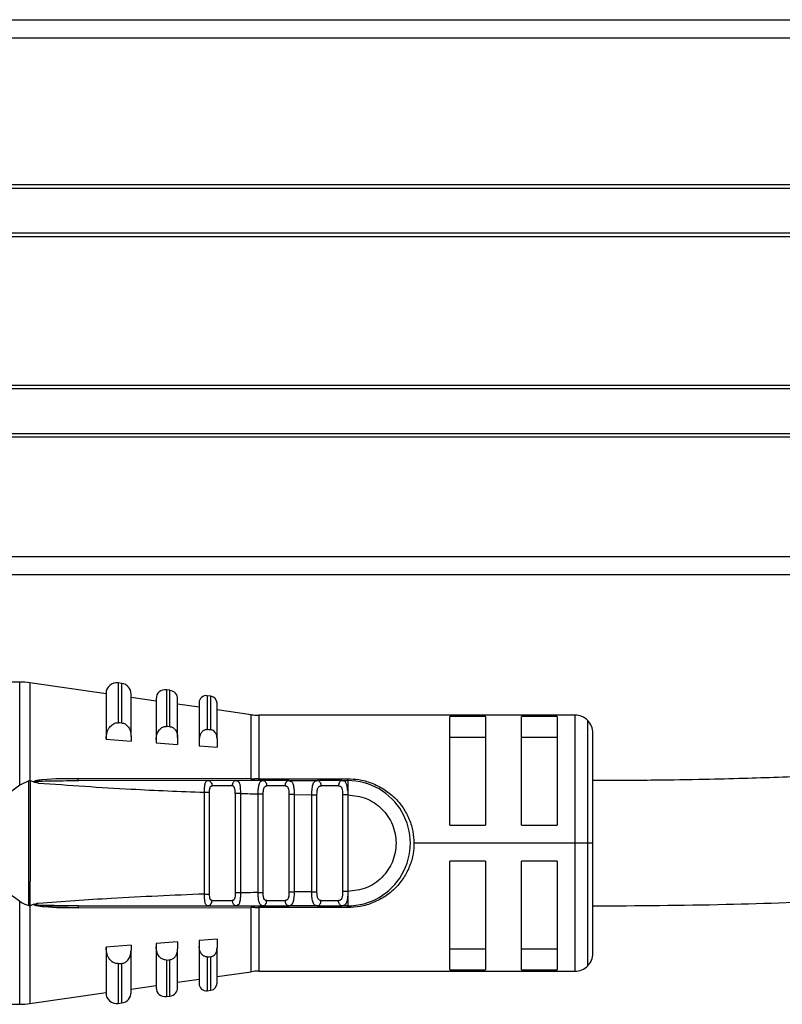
# Model space of a CAD drawing. Header units: millimetres. Extents: x -531 to 2050, y 404 to 998.
# Tile 8 of 23: x 4 to 47, y 686 to 741. Entities that reach past the tile are written whole.
import ezdxf

# ---------------------------------------------------------------- set-up
doc = ezdxf.new("R2010")
doc.units = ezdxf.units.MM

# ---------------------------------------------------------------- blocks, each defined once
blk = doc.blocks.new('Drawing View2')
at = {"color": 7, "linetype": 'Continuous', "lineweight": 25}
for p, q in [((-378.55, 67.01), (116.45, 67.01)), ((-376.05, 67), (113.95, 67)), ((-376.05, 66), (113.95, 66)), ((-376.05, 57.8), (113.95, 57.8)), ((-376.05, 57.6), (113.95, 57.6)), ((-376.05, 55.1), (113.95, 55.1)), ((-376.05, 54.9), (113.95, 54.9)), ((-376.05, 46.6), (113.95, 46.6)), ((-376.05, 46.4), (113.95, 46.4)), ((-376.05, 43.9), (113.95, 43.9)), ((-376.05, 43.7), (113.95, 43.7)), ((118.55, 37), (-380.65, 37)), ((118.55, 36), (-380.65, 36)), ((-330.802, 30.005), (-340.778, 30.005)), ((-330.802, 24.241), (-330.802, 30.005)), ((-325.978, 29.352), (-330.232, 29.964)), ((-330.232, 29.964), (-330.232, 24.496)), ((-325.093, 29.932), (-325.293, 29.96)), ((-325.293, 29.96), (-325.293, 27.734)), ((-325.093, 27.719), (-325.093, 29.932)), ((-325.978, 29.366), (-325.978, 26.829)), ((-324.578, 26.973), (-324.578, 29.338)), ((-322.407, 29.545), (-322.607, 29.574)), ((-322.607, 29.574), (-322.607, 27.53)), ((-322.407, 27.514), (-322.407, 29.545)), ((-320.122, 29.216), (-320.322, 29.245)), ((-320.322, 29.245), (-320.322, 27.354)), ((-320.122, 27.338), (-320.122, 29.216)), ((-323.178, 28.949), (-324.578, 29.15)), ((-323.178, 29.079), (-323.178, 26.792)), ((-321.978, 26.903), (-321.978, 29.05)), ((-320.778, 28.603), (-321.978, 28.776)), ((-320.778, 28.849), (-320.778, 26.776)), ((-319.778, 26.856), (-319.778, 28.82)), ((-317.874, 28.185), (-319.778, 28.459)), ((-317.874, 24.605), (-317.874, 28.185)), ((-299.778, 28.155), (-317.447, 28.155)), ((-317.447, 28.155), (-317.447, 24.604)), ((-304.778, 28.084), (-306.778, 28.084)), ((-306.778, 22.005), (-306.778, 28.084)), ((-304.778, 28.084), (-304.778, 22.005)), ((-300.778, 28.084), (-302.778, 28.084)), ((-302.778, 22.005), (-302.778, 28.084)), ((-300.778, 28.084), (-300.778, 22.005)), ((-299.778, 21.005), (-299.778, 28.155)), ((-325.379, 27.732), (-325.293, 27.734)), ((-322.679, 27.528), (-322.607, 27.53)), ((-299.071, 21.005), (-299.071, 27.862)), ((-324.578, 26.973), (-324.578, 26.709)), ((-298.778, 21.005), (-298.778, 27.155)), ((-325.978, 26.829), (-325.978, 26.808)), ((-325.978, 26.808), (-324.578, 26.709)), ((-323.178, 26.792), (-323.178, 26.609)), ((-323.178, 26.609), (-321.978, 26.523)), ((-321.978, 26.903), (-321.978, 26.523)), ((-320.778, 26.776), (-320.778, 26.437)), ((-320.778, 26.437), (-319.778, 26.365)), ((-319.778, 26.856), (-319.778, 26.365)), ((-306.778, 26.921), (-304.778, 26.921)), ((-302.778, 26.921), (-300.778, 26.921)), ((-330.282, 24.495), (-330.802, 24.241)), ((-330.288, 17.516), (-330.282, 24.495)), ((-330.232, 24.496), (-330.212, 24.491)), ((-329.998, 24.411), (-330.212, 24.491)), ((-328.193, 24.499), (-327.509, 24.505)), ((-317.874, 24.605), (-327.538, 24.621)), ((-327.509, 24.505), (-327.518, 24.512)), ((-320.291, 24.505), (-320.206, 24.483)), ((-318.709, 24.505), (-320.291, 24.505)), ((-318.929, 24.205), (-320.059, 24.205)), ((-318.709, 24.505), (-318.789, 24.483)), ((-318.709, 24.505), (-318.637, 24.474)), ((-317.447, 24.604), (-312.479, 24.604)), ((-317.447, 24.505), (-317.447, 24.604)), ((-317.141, 24.484), (-317.251, 24.49)), ((-317.213, 24.505), (-317.132, 24.482)), ((-315.771, 24.505), (-317.213, 24.505)), ((-315.973, 24.205), (-317.003, 24.205)), ((-315.771, 24.505), (-315.688, 24.474)), ((-315.771, 24.505), (-314.166, 24.505)), ((-315.725, 24.49), (-315.752, 24.488)), ((-314.166, 24.505), (-314.091, 24.482)), ((-312.798, 24.505), (-314.166, 24.505)), ((-312.992, 24.205), (-313.97, 24.205)), ((-312.701, 24.479), (-312.798, 24.505)), ((-312.798, 24.505), (-312.479, 24.505)), ((-320.485, 18.163), (-320.485, 23.847)), ((-320.197, 18.163), (-320.197, 23.847)), ((-318.76, 23.784), (-318.76, 18.225)), ((-318.472, 23.784), (-318.472, 18.225)), ((-317.485, 18.25), (-317.485, 23.76)), ((-317.197, 18.25), (-317.197, 23.76)), ((-315.472, 23.725), (-315.76, 23.725)), ((-315.76, 23.725), (-315.76, 18.285)), ((-315.472, 23.724), (-314.485, 23.714)), ((-315.472, 23.724), (-315.472, 18.285)), ((-314.485, 18.295), (-314.485, 23.714)), ((-314.197, 18.295), (-314.197, 23.714)), ((-312.76, 23.705), (-312.76, 18.305)), ((-312.478, 23.915), (-312.477, 23.87)), ((-312.477, 23.87), (-312.472, 23.705)), ((-312.472, 23.705), (-312.472, 18.305)), ((-306.778, 22.005), (-304.778, 22.005)), ((-302.778, 22.005), (-300.778, 22.005)), ((-299.778, 21.005), (-308.778, 21.005)), ((-299.071, 21.005), (-299.778, 21.005)), ((-299.778, 13.855), (-299.778, 21.005)), ((-298.778, 21.005), (-299.071, 21.005)), ((-299.071, 14.148), (-299.071, 21.005)), ((-298.778, 14.855), (-298.778, 21.005)), ((-304.778, 20.005), (-306.778, 20.005)), ((-306.778, 13.925), (-306.778, 20.005)), ((-304.778, 20.005), (-304.778, 13.925)), ((-300.778, 20.005), (-302.778, 20.005)), ((-302.778, 13.925), (-302.778, 20.005)), ((-300.778, 20.005), (-300.778, 13.925)), ((-318.472, 18.225), (-318.76, 18.225)), ((-315.76, 18.285), (-315.472, 18.285)), ((-314.485, 18.295), (-315.472, 18.285)), ((-312.472, 18.305), (-312.478, 18.096)), ((-330.802, 12.005), (-330.802, 17.768)), ((-320.059, 17.805), (-318.929, 17.805)), ((-317.003, 17.805), (-315.973, 17.805)), ((-313.97, 17.805), (-312.992, 17.805)), ((-329.997, 17.599), (-330.232, 17.512)), ((-330.232, 17.512), (-330.232, 12.046)), ((-329.995, 17.552), (-329.767, 17.559)), ((-329.365, 17.505), (-328.092, 17.505)), ((-327.538, 17.388), (-317.874, 17.404)), ((-320.291, 17.505), (-320.347, 17.534)), ((-320.291, 17.505), (-320.206, 17.526)), ((-320.291, 17.505), (-318.709, 17.505)), ((-318.67, 17.505), (-317.845, 17.505)), ((-317.874, 13.824), (-317.874, 17.404)), ((-312.479, 17.405), (-317.447, 17.405)), ((-317.447, 17.405), (-317.447, 13.855)), ((-317.252, 17.519), (-317.131, 17.526)), ((-317.213, 17.505), (-317.135, 17.527)), ((-317.213, 17.505), (-315.771, 17.505)), ((-314.166, 17.505), (-315.771, 17.505)), ((-314.213, 17.52), (-314.086, 17.528)), ((-314.166, 17.505), (-314.091, 17.528)), ((-314.166, 17.505), (-312.798, 17.505)), ((-312.479, 17.505), (-312.798, 17.505)), ((-321.978, 15.486), (-323.178, 15.4)), ((-321.978, 15.486), (-321.978, 15.106)), ((-319.778, 15.644), (-320.778, 15.572)), ((-320.778, 15.572), (-320.778, 15.234)), ((-319.778, 15.644), (-319.778, 15.153)), ((-324.578, 15.301), (-325.978, 15.202)), ((-325.978, 15.202), (-325.978, 15.181)), ((-325.978, 15.181), (-325.978, 12.643)), ((-324.578, 15.301), (-324.578, 15.036)), ((-324.578, 12.672), (-324.578, 15.036)), ((-323.178, 15.4), (-323.178, 15.217)), ((-323.178, 15.217), (-323.178, 12.931)), ((-321.978, 12.959), (-321.978, 15.106)), ((-320.778, 15.234), (-320.778, 13.161)), ((-319.778, 13.189), (-319.778, 15.153)), ((-304.778, 15.089), (-306.778, 15.089)), ((-300.778, 15.089), (-302.778, 15.089)), ((-322.607, 14.48), (-322.679, 14.481)), ((-322.607, 14.48), (-322.607, 12.436)), ((-322.407, 12.464), (-322.407, 14.495)), ((-320.322, 14.656), (-320.379, 14.657)), ((-320.322, 14.656), (-320.322, 12.765)), ((-320.122, 12.793), (-320.122, 14.671)), ((-325.293, 14.276), (-325.379, 14.277)), ((-325.293, 14.276), (-325.293, 12.049)), ((-325.093, 12.078), (-325.093, 14.291)), ((-319.778, 13.55), (-317.874, 13.824)), ((-317.447, 13.855), (-299.778, 13.855)), ((-306.778, 13.925), (-304.778, 13.925)), ((-302.778, 13.925), (-300.778, 13.925)), ((-321.978, 13.233), (-320.778, 13.406)), ((-330.232, 12.046), (-325.978, 12.658)), ((-324.578, 12.859), (-323.178, 13.061)), ((-320.322, 12.765), (-320.122, 12.793)), ((-322.607, 12.436), (-322.407, 12.464)), ((-340.778, 12.005), (-330.802, 12.005)), ((-325.293, 12.049), (-325.093, 12.078))]:
    blk.add_line(p, q, dxfattribs=at)
at = {"color": 7, "linetype": 'Continuous', "lineweight": 25, "flags": 128}
for points in [[(-325.093, 27.719), (-325.205, 27.727), (-325.293, 27.734)], [(-322.407, 27.514), (-322.519, 27.523), (-322.607, 27.53)], [(-320.122, 27.338), (-320.234, 27.347), (-320.322, 27.354)], [(-312.798, 24.505), (-312.836, 24.499), (-312.872, 24.482), (-312.906, 24.454), (-312.935, 24.417), (-312.96, 24.371), (-312.978, 24.32), (-312.989, 24.263), (-312.992, 24.205)], [(-312.798, 17.505), (-312.836, 17.51), (-312.872, 17.528), (-312.906, 17.555), (-312.935, 17.593), (-312.96, 17.638), (-312.978, 17.69), (-312.989, 17.746), (-312.992, 17.805)], [(-322.607, 14.48), (-322.495, 14.488), (-322.407, 14.495)], [(-320.322, 14.656), (-320.21, 14.664), (-320.122, 14.671)], [(-325.293, 14.276), (-325.181, 14.284), (-325.093, 14.291)]]:
    blk.add_lwpolyline(points, dxfattribs=at)
at = {"color": 7, "linetype": 'Continuous', "lineweight": 25}
for centre, radius, start, end in [((-330.802, 26.005), 4, 81.8101, 90), ((-325.379, 29.366), 0.6, 81.8101, 180), ((-325.178, 29.338), 0.6, 0, 81.8101), ((-322.679, 29.079), 0.5, 81.8101, 180), ((-322.478, 29.05), 0.5, 0, 81.8101), ((-320.379, 28.849), 0.4, 81.8101, 180), ((-320.178, 28.82), 0.4, 0, 81.8101), ((-317.447, 31.155), 3, 261.8101, 270), ((-299.778, 27.155), 1, 45, 90), ((-299.778, 27.155), 1, 0, 45), ((-317.613, 24.613), 0.261, 181.6208, 203.1902), ((-315.71, 24.246), 0.266, 103.2147, 188.8578), ((-312.479, 21.005), 3.5, 270, 90.0004), ((-318.662, 17.77), 0.269, 172.5997, 259.8789), ((-315.71, 17.764), 0.266, 171.1423, 256.7856), ((-317.733, 17.418), 0.142, 142.5782, 185.7895), ((-156.84, 17.423), 160.606, 179.97069, 180.00612), ((-299.778, 14.855), 1, 315, 0), ((-317.447, 10.855), 3, 90, 98.1899), ((-299.778, 14.855), 1, 270, 315), ((-325.178, 12.672), 0.6, 278.1899, 0), ((-322.679, 12.931), 0.5, 180, 278.1899), ((-322.478, 12.959), 0.5, 278.1899, 0), ((-320.379, 13.161), 0.4, 180, 278.1899), ((-320.178, 13.189), 0.4, 278.1899, 0), ((-325.379, 12.643), 0.6, 180, 278.1899), ((-330.802, 16.005), 4, 270, 278.1899)]:
    blk.add_arc(centre, radius, start, end, dxfattribs=at)
for points, knots in [([(-211.55, 29), (-212.953, 28.998), (-215.654, 28.995), (-219.533, 28.97), (-223.81, 28.922), (-228.361, 28.841), (-233.044, 28.717), (-237.153, 28.571), (-240.779, 28.411), (-243.991, 28.241), (-246.841, 28.068), (-249.62, 27.88), (-252.39, 27.672), (-255.247, 27.436), (-258.016, 27.188), (-261.156, 26.889), (-264.901, 26.505), (-269.476, 26.028), (-274.509, 25.544), (-278.765, 25.205), (-282.046, 24.991), (-284.229, 24.867), (-286.353, 24.764), (-288.391, 24.682), (-290.44, 24.615), (-292.735, 24.557), (-295.538, 24.51), (-297.622, 24.504), (-298.778, 24.5)], [0, 0, 0, 0, 0.045339, 0.087275, 0.126411, 0.18697, 0.242074, 0.292322, 0.337962, 0.379103, 0.415834, 0.448264, 0.486444, 0.521625, 0.555143, 0.587126, 0.632184, 0.681459, 0.736896, 0.795516, 0.819509, 0.843314, 0.866303, 0.888353, 0.909331, 0.932657, 0.962602, 1, 1, 1, 1]), ([(-325.978, 26.829), (-325.967, 26.957), (-325.946, 27.195), (-325.794, 27.486), (-325.624, 27.644), (-325.484, 27.713), (-325.413, 27.726), (-325.379, 27.732)], [0, 0, 0, 0, 0.3259329, 0.6034643, 0.8153209, 0.9105173, 1, 1, 1, 1]), ([(-325.093, 27.719), (-325.062, 27.714), (-324.998, 27.706), (-324.876, 27.653), (-324.732, 27.527), (-324.603, 27.285), (-324.587, 27.085), (-324.578, 26.973)], [0, 0, 0, 0, 0.095969, 0.193666, 0.400239, 0.664134, 1, 1, 1, 1]), ([(-323.178, 26.792), (-323.17, 26.891), (-323.154, 27.076), (-323.036, 27.312), (-322.896, 27.449), (-322.771, 27.511), (-322.709, 27.523), (-322.679, 27.528)], [0, 0, 0, 0, 0.305834, 0.570565, 0.801384, 0.904131, 1, 1, 1, 1]), ([(-322.407, 27.514), (-322.381, 27.511), (-322.328, 27.503), (-322.226, 27.459), (-322.106, 27.356), (-321.999, 27.157), (-321.986, 26.994), (-321.978, 26.903)], [0, 0, 0, 0, 0.097346, 0.196477, 0.405857, 0.669714, 1, 1, 1, 1]), ([(-320.379, 27.353), (-320.424, 27.341), (-320.526, 27.316), (-320.656, 27.192), (-320.757, 27.007), (-320.771, 26.856), (-320.778, 26.776)], [0, 0, 0, 0, 0.184907, 0.408721, 0.685994, 1, 1, 1, 1]), ([(-320.379, 27.353), (-320.368, 27.354), (-320.349, 27.355), (-320.33, 27.354), (-320.322, 27.354)], [0, 0, 0, 0, 0.559858, 1, 1, 1, 1]), ([(-319.778, 26.856), (-319.784, 26.927), (-319.795, 27.054), (-319.88, 27.212), (-319.976, 27.294), (-320.059, 27.33), (-320.1, 27.335), (-320.122, 27.338)], [0, 0, 0, 0, 0.323921, 0.5874, 0.80379, 0.90123, 1, 1, 1, 1]), ([(-330.802, 24.241), (-331.201, 23.957), (-331.995, 23.394), (-332.519, 22.559), (-332.778, 22.144)], [0, 0, 0, 0, 0.5035589, 1, 1, 1, 1]), ([(-330.232, 24.496), (-330.24, 24.498), (-330.257, 24.5), (-330.273, 24.497), (-330.282, 24.495)], [0, 0, 0, 0, 0.500612, 1, 1, 1, 1]), ([(-330.212, 24.491), (-330.211, 24.366), (-330.21, 23.168), (-330.217, 20.842), (-330.227, 18.641), (-330.232, 17.512)], [0, 0, 0, 0, 0.053586, 0.51491, 1, 1, 1, 1]), ([(-329.998, 24.411), (-329.999, 24.415), (-330.002, 24.423), (-330.003, 24.436), (-330, 24.447), (-329.991, 24.46), (-329.937, 24.504), (-329.769, 24.535), (-328.972, 24.637), (-328.206, 24.629), (-327.538, 24.621)], [0, 0, 0, 0, 0.005863, 0.010853, 0.015526, 0.020816, 0.030349, 0.102024, 0.217101, 1, 1, 1, 1]), ([(-329.768, 24.367), (-329.771, 24.368), (-329.813, 24.375), (-329.891, 24.384), (-329.964, 24.402), (-329.998, 24.411)], [0, 0, 0, 0, 0.03383, 0.554622, 1, 1, 1, 1]), ([(-329.768, 24.367), (-329.822, 24.378), (-329.889, 24.391), (-329.957, 24.413), (-329.972, 24.421), (-329.977, 24.425), (-329.979, 24.428), (-329.98, 24.43), (-329.979, 24.432), (-329.979, 24.433), (-329.977, 24.436), (-329.955, 24.448), (-329.585, 24.486), (-328.998, 24.493), (-328.425, 24.498), (-328.193, 24.499)], [0, 0, 0, 0, 0.081955, 0.100504, 0.104545, 0.107904, 0.109312, 0.110576, 0.111187, 0.111805, 0.113148, 0.116521, 0.148873, 0.655869, 1, 1, 1, 1]), ([(-329.768, 24.367), (-328.037, 24.244), (-324.945, 24.025), (-321.848, 23.901), (-320.485, 23.847)], [0, 0, 0, 0, 0.559905, 1, 1, 1, 1]), ([(-327.518, 24.512), (-327.518, 24.512), (-327.521, 24.515), (-327.526, 24.535), (-327.533, 24.571), (-327.536, 24.605), (-327.538, 24.621)], [0, 0, 0, 0, 0.000098, 0.337965, 0.675801, 1, 1, 1, 1]), ([(-320.291, 24.505), (-321.639, 24.505), (-324.047, 24.505), (-326.451, 24.505), (-327.509, 24.505)], [0, 0, 0, 0, 0.5600664, 1, 1, 1, 1]), ([(-320.485, 23.847), (-320.483, 23.894), (-320.481, 23.987), (-320.47, 24.153), (-320.452, 24.296), (-320.419, 24.401), (-320.376, 24.483), (-320.325, 24.496), (-320.291, 24.505)], [0, 0, 0, 0, 0.133442, 0.262516, 0.491682, 0.616787, 0.744465, 1, 1, 1, 1]), ([(-320.201, 24.483), (-320.242, 24.49), (-320.294, 24.499), (-320.339, 24.487), (-320.348, 24.485)], [0, 0, 0, 0, 0.792844, 1, 1, 1, 1]), ([(-320.206, 24.483), (-320.205, 24.483), (-320.174, 24.475), (-320.124, 24.419), (-320.069, 24.323), (-320.062, 24.244), (-320.059, 24.205)], [0, 0, 0, 0, 0.01527, 0.343514, 0.671757, 1, 1, 1, 1]), ([(-320.197, 23.847), (-320.196, 23.897), (-320.194, 23.97), (-320.182, 24.057), (-320.169, 24.108), (-320.15, 24.149), (-320.126, 24.179), (-320.096, 24.199), (-320.071, 24.203), (-320.059, 24.205)], [0, 0, 0, 0, 0.293505, 0.420714, 0.540415, 0.65535, 0.771043, 0.883597, 1, 1, 1, 1]), ([(-318.789, 24.483), (-318.79, 24.483), (-318.82, 24.475), (-318.867, 24.419), (-318.919, 24.323), (-318.926, 24.244), (-318.929, 24.205)], [0, 0, 0, 0, 0.015258, 0.343505, 0.671753, 1, 1, 1, 1]), ([(-318.76, 23.784), (-318.761, 23.843), (-318.764, 23.952), (-318.785, 24.072), (-318.815, 24.138), (-318.845, 24.174), (-318.882, 24.198), (-318.913, 24.202), (-318.929, 24.205)], [0, 0, 0, 0, 0.294352, 0.539974, 0.655031, 0.766741, 0.880127, 1, 1, 1, 1]), ([(-318.635, 24.483), (-318.645, 24.486), (-318.693, 24.499), (-318.75, 24.49), (-318.795, 24.483)], [0, 0, 0, 0, 0.199135, 1, 1, 1, 1]), ([(-317.213, 24.505), (-317.492, 24.505), (-317.991, 24.505), (-318.489, 24.505), (-318.709, 24.505)], [0, 0, 0, 0, 0.560002, 1, 1, 1, 1]), ([(-318.637, 24.474), (-318.62, 24.469), (-318.581, 24.458), (-318.544, 24.39), (-318.502, 24.277), (-318.482, 24.119), (-318.473, 23.938), (-318.472, 23.836), (-318.472, 23.784)], [0, 0, 0, 0, 0.120831, 0.271701, 0.419722, 0.688876, 0.841614, 1, 1, 1, 1]), ([(-317.874, 24.605), (-317.834, 24.605), (-317.764, 24.605), (-317.692, 24.605), (-317.661, 24.604)], [0, 0, 0, 0, 0.559652, 1, 1, 1, 1]), ([(-317.447, 24.604), (-317.487, 24.604), (-317.558, 24.604), (-317.63, 24.604), (-317.661, 24.604)], [0, 0, 0, 0, 0.5598143, 1, 1, 1, 1]), ([(-317.485, 23.76), (-317.483, 23.813), (-317.481, 23.913), (-317.471, 24.055), (-317.453, 24.182), (-317.427, 24.298), (-317.391, 24.393), (-317.33, 24.483), (-317.259, 24.496), (-317.213, 24.505)], [0, 0, 0, 0, 0.131429, 0.245057, 0.365717, 0.489637, 0.622642, 0.75269, 1, 1, 1, 1]), ([(-317.129, 24.483), (-317.177, 24.49), (-317.233, 24.499), (-317.28, 24.488), (-317.288, 24.486)], [0, 0, 0, 0, 0.849136, 1, 1, 1, 1]), ([(-317.197, 23.76), (-317.194, 23.827), (-317.19, 23.922), (-317.174, 24.034), (-317.156, 24.098), (-317.13, 24.147), (-317.096, 24.181), (-317.054, 24.201), (-317.02, 24.203), (-317.003, 24.205)], [0, 0, 0, 0, 0.31104, 0.44004, 0.555403, 0.66622, 0.778919, 0.885782, 1, 1, 1, 1]), ([(-315.973, 24.205), (-315.953, 24.203), (-315.913, 24.199), (-315.865, 24.174), (-315.828, 24.134), (-315.792, 24.059), (-315.764, 23.924), (-315.761, 23.796), (-315.76, 23.725)], [0, 0, 0, 0, 0.122412, 0.236302, 0.346812, 0.459545, 0.69705, 1, 1, 1, 1]), ([(-315.686, 24.486), (-315.693, 24.488), (-315.743, 24.5), (-315.801, 24.491), (-315.851, 24.483)], [0, 0, 0, 0, 0.144878, 1, 1, 1, 1]), ([(-315.688, 24.474), (-315.663, 24.469), (-315.612, 24.457), (-315.565, 24.383), (-315.526, 24.288), (-315.499, 24.168), (-315.482, 24.033), (-315.472, 23.884), (-315.472, 23.778), (-315.472, 23.724)], [0, 0, 0, 0, 0.138196, 0.278986, 0.426933, 0.573822, 0.710415, 0.85235, 1, 1, 1, 1]), ([(-314.485, 23.714), (-314.483, 23.777), (-314.48, 23.9), (-314.464, 24.069), (-314.439, 24.214), (-314.393, 24.362), (-314.316, 24.483), (-314.215, 24.496), (-314.166, 24.502)], [0, 0, 0, 0, 0.144532, 0.283535, 0.416002, 0.542467, 0.778825, 1, 1, 1, 1]), ([(-314.086, 24.482), (-314.137, 24.49), (-314.197, 24.499), (-314.247, 24.488), (-314.254, 24.487)], [0, 0, 0, 0, 0.864211, 1, 1, 1, 1]), ([(-314.197, 23.714), (-314.195, 23.781), (-314.191, 23.914), (-314.158, 24.055), (-314.112, 24.137), (-314.071, 24.176), (-314.023, 24.2), (-313.987, 24.203), (-313.97, 24.205)], [0, 0, 0, 0, 0.27836, 0.559216, 0.680473, 0.796904, 0.899694, 1, 1, 1, 1]), ([(-312.992, 24.205), (-312.97, 24.203), (-312.925, 24.2), (-312.872, 24.175), (-312.832, 24.132), (-312.791, 24.049), (-312.764, 23.904), (-312.761, 23.772), (-312.76, 23.705)], [0, 0, 0, 0, 0.125212, 0.241394, 0.354086, 0.469338, 0.726349, 1, 1, 1, 1]), ([(-312.7, 24.485), (-312.709, 24.488), (-312.761, 24.5), (-312.823, 24.491), (-312.875, 24.484)], [0, 0, 0, 0, 0.1718536, 1, 1, 1, 1]), ([(-312.478, 23.915), (-312.484, 24), (-312.496, 24.169), (-312.553, 24.356), (-312.615, 24.463), (-312.682, 24.475), (-312.701, 24.479)], [0, 0, 0, 0, 0.293558, 0.588688, 0.883595, 1, 1, 1, 1]), ([(-312.479, 24.505), (-312.479, 24.496), (-312.478, 24.48), (-312.478, 24.351), (-312.478, 24.161), (-312.478, 23.997), (-312.478, 23.915)], [0, 0, 0, 0, 0.25, 0.5, 0.75, 1, 1, 1, 1]), ([(-312.479, 24.604), (-312.272, 24.597), (-311.822, 24.58), (-311.136, 24.379), (-310.454, 24.048), (-309.85, 23.576), (-309.367, 22.999), (-309.026, 22.351), (-308.814, 21.678), (-308.79, 21.223), (-308.778, 21.005)], [0, 0, 0, 0, 0.105852, 0.231344, 0.368396, 0.504165, 0.637058, 0.766015, 0.888024, 1, 1, 1, 1]), ([(-318.472, 23.784), (-318.288, 23.779), (-317.959, 23.771), (-317.63, 23.763), (-317.485, 23.76)], [0, 0, 0, 0, 0.559996, 1, 1, 1, 1]), ([(-312.472, 23.705), (-312.119, 23.663), (-311.414, 23.581), (-310.517, 22.956), (-309.919, 22.065), (-309.708, 21.005), (-309.919, 19.945), (-310.517, 19.053), (-311.414, 18.429), (-312.119, 18.346), (-312.472, 18.305)], [0, 0, 0, 0, 0.125, 0.249999, 0.374999, 0.499999, 0.624999, 0.749999, 0.875, 1, 1, 1, 1]), ([(-298.778, 17.5), (-296.299, 17.517), (-291.576, 17.548), (-284.801, 17.807), (-278.6, 18.186), (-272.868, 18.663), (-267.579, 19.186), (-263.396, 19.625), (-260.296, 19.938), (-257.994, 20.159), (-255.478, 20.389), (-252.405, 20.65), (-248.848, 20.92), (-244.812, 21.185), (-240.283, 21.432), (-235.454, 21.635), (-230.313, 21.793), (-225.577, 21.894), (-220.904, 21.957), (-216.386, 21.993), (-213.21, 21.998), (-211.55, 22)], [0, 0, 0, 0, 0.0801, 0.152552, 0.21929, 0.281114, 0.338352, 0.390914, 0.418669, 0.44391, 0.471689, 0.509494, 0.558294, 0.608011, 0.666357, 0.733572, 0.790042, 0.852238, 0.897459, 0.946392, 1, 1, 1, 1]), ([(-308.778, 21.005), (-308.786, 20.807), (-308.804, 20.368), (-309.004, 19.712), (-309.328, 19.063), (-309.795, 18.492), (-310.369, 18.014), (-311.046, 17.67), (-311.754, 17.442), (-312.246, 17.417), (-312.479, 17.405)], [0, 0, 0, 0, 0.1013545, 0.2260355, 0.3518659, 0.4813587, 0.6156707, 0.7473385, 0.8805588, 1, 1, 1, 1]), ([(-332.778, 19.866), (-332.519, 19.451), (-331.995, 18.616), (-331.201, 18.052), (-330.802, 17.768)], [0, 0, 0, 0, 0.496441, 1, 1, 1, 1]), ([(-320.485, 18.163), (-322.219, 18.091), (-325.316, 17.963), (-328.408, 17.74), (-329.768, 17.642)], [0, 0, 0, 0, 0.5600932, 1, 1, 1, 1]), ([(-320.347, 17.534), (-320.36, 17.538), (-320.39, 17.548), (-320.419, 17.611), (-320.453, 17.715), (-320.47, 17.858), (-320.481, 18.023), (-320.483, 18.116), (-320.485, 18.163)], [0, 0, 0, 0, 0.123221, 0.274719, 0.422861, 0.691706, 0.843239, 1, 1, 1, 1]), ([(-320.059, 17.805), (-320.082, 17.81), (-320.116, 17.818), (-320.148, 17.856), (-320.167, 17.896), (-320.181, 17.948), (-320.194, 18.036), (-320.196, 18.111), (-320.197, 18.163)], [0, 0, 0, 0, 0.218752, 0.329388, 0.443599, 0.567307, 0.703565, 1, 1, 1, 1]), ([(-318.76, 18.225), (-318.761, 18.166), (-318.764, 18.056), (-318.785, 17.935), (-318.816, 17.868), (-318.847, 17.833), (-318.884, 17.81), (-318.914, 17.806), (-318.929, 17.805)], [0, 0, 0, 0, 0.293689, 0.545649, 0.659897, 0.775625, 0.886828, 1, 1, 1, 1]), ([(-318.472, 18.225), (-318.472, 18.174), (-318.473, 18.078), (-318.479, 17.94), (-318.492, 17.817), (-318.514, 17.706), (-318.546, 17.617), (-318.601, 17.528), (-318.666, 17.514), (-318.709, 17.505)], [0, 0, 0, 0, 0.132394, 0.247635, 0.371715, 0.494784, 0.621057, 0.748595, 1, 1, 1, 1]), ([(-317.485, 18.25), (-317.669, 18.245), (-317.998, 18.238), (-318.327, 18.229), (-318.472, 18.225)], [0, 0, 0, 0, 0.560004, 1, 1, 1, 1]), ([(-317.213, 17.505), (-317.259, 17.513), (-317.331, 17.526), (-317.391, 17.618), (-317.428, 17.714), (-317.454, 17.832), (-317.478, 18.005), (-317.482, 18.152), (-317.485, 18.25)], [0, 0, 0, 0, 0.249447, 0.380441, 0.514236, 0.638992, 0.760922, 1, 1, 1, 1]), ([(-317.003, 17.805), (-317.009, 17.803), (-317.021, 17.799), (-317.05, 17.804), (-317.105, 17.835), (-317.149, 17.898), (-317.177, 17.975), (-317.195, 18.083), (-317.196, 18.177), (-317.197, 18.25)], [0, 0, 0, 0, 0.0381399, 0.0822387, 0.1943353, 0.4571531, 0.5748641, 0.6746367, 1, 1, 1, 1]), ([(-315.76, 18.285), (-315.761, 18.215), (-315.764, 18.115), (-315.782, 17.997), (-315.802, 17.927), (-315.83, 17.872), (-315.867, 17.834), (-315.914, 17.81), (-315.953, 17.806), (-315.973, 17.805)], [0, 0, 0, 0, 0.29523, 0.424831, 0.548059, 0.659141, 0.768027, 0.880017, 1, 1, 1, 1]), ([(-315.472, 18.285), (-315.473, 18.225), (-315.473, 18.108), (-315.487, 17.944), (-315.509, 17.804), (-315.552, 17.655), (-315.627, 17.53), (-315.724, 17.513), (-315.771, 17.504)], [0, 0, 0, 0, 0.141121, 0.276623, 0.406973, 0.532696, 0.771568, 1, 1, 1, 1]), ([(-314.166, 17.505), (-314.216, 17.512), (-314.319, 17.527), (-314.398, 17.649), (-314.443, 17.799), (-314.468, 17.942), (-314.483, 18.111), (-314.484, 18.233), (-314.485, 18.295)], [0, 0, 0, 0, 0.224735, 0.461805, 0.587654, 0.718925, 0.856203, 1, 1, 1, 1]), ([(-313.97, 17.805), (-313.987, 17.806), (-314.023, 17.808), (-314.071, 17.833), (-314.111, 17.873), (-314.145, 17.931), (-314.17, 18.004), (-314.192, 18.124), (-314.195, 18.226), (-314.197, 18.295)], [0, 0, 0, 0, 0.1000627, 0.2037841, 0.3192443, 0.4359944, 0.5739493, 0.7106161, 1, 1, 1, 1]), ([(-312.76, 18.305), (-312.761, 18.237), (-312.764, 18.106), (-312.791, 17.96), (-312.832, 17.877), (-312.872, 17.835), (-312.925, 17.809), (-312.97, 17.806), (-312.992, 17.805)], [0, 0, 0, 0, 0.273648, 0.530657, 0.645969, 0.758682, 0.874843, 1, 1, 1, 1]), ([(-312.472, 18.305), (-312.509, 18.305), (-312.582, 18.305), (-312.67, 18.305), (-312.731, 18.305), (-312.75, 18.305), (-312.76, 18.305)], [0, 0, 0, 0, 0.283442, 0.573712, 0.79452, 1, 1, 1, 1]), ([(-330.802, 17.768), (-330.708, 17.708), (-330.545, 17.604), (-330.364, 17.542), (-330.288, 17.516)], [0, 0, 0, 0, 0.580293, 1, 1, 1, 1]), ([(-329.978, 17.582), (-329.978, 17.584), (-329.976, 17.586), (-329.97, 17.592), (-329.952, 17.601), (-329.933, 17.605), (-329.919, 17.608)], [0, 0, 0, 0, 0.070853, 0.152897, 0.362347, 1, 1, 1, 1]), ([(-329.768, 17.642), (-329.768, 17.642), (-329.768, 17.642), (-329.769, 17.642), (-329.77, 17.642), (-329.777, 17.64), (-329.804, 17.635), (-329.853, 17.625), (-329.896, 17.614), (-329.919, 17.608)], [0, 0, 0, 0, 0.000332, 0.002842, 0.009727, 0.035627, 0.135958, 0.53074, 1, 1, 1, 1]), ([(-320.206, 17.526), (-320.205, 17.527), (-320.174, 17.534), (-320.124, 17.59), (-320.069, 17.686), (-320.062, 17.765), (-320.059, 17.805)], [0, 0, 0, 0, 0.01566, 0.343773, 0.671887, 1, 1, 1, 1]), ([(-317.135, 17.527), (-317.134, 17.527), (-317.107, 17.535), (-317.061, 17.59), (-317.012, 17.686), (-317.006, 17.765), (-317.003, 17.805)], [0, 0, 0, 0, 0.0128156, 0.3418771, 0.6709385, 1, 1, 1, 1]), ([(-312.478, 18.096), (-312.485, 18.008), (-312.499, 17.838), (-312.552, 17.648), (-312.643, 17.525), (-312.745, 17.512), (-312.798, 17.505)], [0, 0, 0, 0, 0.252447, 0.492128, 0.733882, 1, 1, 1, 1]), ([(-312.478, 18.096), (-312.478, 18.014), (-312.478, 17.85), (-312.478, 17.659), (-312.478, 17.53), (-312.478, 17.513), (-312.479, 17.505)], [0, 0, 0, 0, 0.25, 0.5, 0.75, 1, 1, 1, 1]), ([(-330.288, 17.516), (-330.279, 17.514), (-330.26, 17.51), (-330.241, 17.512), (-330.232, 17.512)], [0, 0, 0, 0, 0.4992721, 1, 1, 1, 1]), ([(-327.538, 17.388), (-328.173, 17.39), (-328.961, 17.392), (-329.77, 17.474), (-329.959, 17.531), (-329.993, 17.561), (-330, 17.573), (-330.002, 17.586), (-329.999, 17.595), (-329.997, 17.599)], [0, 0, 0, 0, 0.750987, 0.932339, 0.976611, 0.983581, 0.989387, 0.994604, 1, 1, 1, 1]), ([(-327.509, 17.505), (-327.621, 17.505), (-327.934, 17.505), (-328.536, 17.51), (-329.069, 17.52), (-329.422, 17.527), (-329.489, 17.528), (-329.515, 17.528), (-329.519, 17.529), (-329.521, 17.529), (-329.521, 17.529), (-329.521, 17.529), (-329.591, 17.53), (-329.719, 17.533), (-329.862, 17.538), (-329.939, 17.545), (-329.96, 17.549), (-329.966, 17.551), (-329.969, 17.552), (-329.97, 17.553), (-329.97, 17.553), (-329.97, 17.554), (-329.969, 17.555), (-329.967, 17.556), (-329.961, 17.557), (-329.954, 17.558), (-329.949, 17.559), (-329.948, 17.559), (-329.948, 17.559), (-329.947, 17.559), (-329.933, 17.561), (-329.89, 17.565), (-329.831, 17.569), (-329.785, 17.569), (-329.769, 17.569)], [0, 0, 0, 0, 0.126085, 0.351928, 0.676718, 0.724247, 0.748595, 0.751666, 0.753204, 0.753397, 0.753493, 0.753505, 0.753513, 0.832333, 0.896628, 0.914608, 0.919866, 0.92158, 0.92279, 0.923241, 0.923627, 0.923999, 0.924411, 0.925506, 0.927084, 0.931868, 0.932624, 0.933016, 0.933066, 0.93309, 0.9331, 0.949647, 0.981484, 1, 1, 1, 1]), ([(-327.509, 17.505), (-327.512, 17.503), (-327.518, 17.5), (-327.526, 17.475), (-327.533, 17.438), (-327.536, 17.405), (-327.538, 17.388)], [0, 0, 0, 0, 0.244853, 0.499998, 0.755144, 1, 1, 1, 1]), ([(-327.509, 17.505), (-326.163, 17.505), (-323.758, 17.505), (-321.351, 17.505), (-320.291, 17.505)], [0, 0, 0, 0, 0.559932, 1, 1, 1, 1]), ([(-327.509, 17.505), (-325.704, 17.505), (-323.326, 17.505), (-320.949, 17.505), (-320.376, 17.505)], [0, 0, 0, 0, 0.7587231, 1, 1, 1, 1]), ([(-320.348, 17.525), (-320.339, 17.522), (-320.294, 17.51), (-320.242, 17.519), (-320.201, 17.526)], [0, 0, 0, 0, 0.205604, 1, 1, 1, 1]), ([(-320.348, 17.525), (-320.339, 17.522), (-320.295, 17.51), (-320.243, 17.519), (-320.202, 17.526)], [0, 0, 0, 0, 0.204942, 1, 1, 1, 1]), ([(-318.795, 17.526), (-318.749, 17.519), (-318.693, 17.51), (-318.645, 17.524), (-318.636, 17.526)], [0, 0, 0, 0, 0.804963, 1, 1, 1, 1]), ([(-318.709, 17.505), (-318.43, 17.505), (-317.931, 17.505), (-317.432, 17.505), (-317.213, 17.505)], [0, 0, 0, 0, 0.559997, 1, 1, 1, 1]), ([(-317.662, 17.405), (-317.702, 17.405), (-317.773, 17.405), (-317.843, 17.404), (-317.874, 17.404)], [0, 0, 0, 0, 0.560117, 1, 1, 1, 1]), ([(-317.662, 17.405), (-317.622, 17.405), (-317.55, 17.405), (-317.478, 17.405), (-317.447, 17.405)], [0, 0, 0, 0, 0.560114, 1, 1, 1, 1]), ([(-317.287, 17.523), (-317.28, 17.521), (-317.233, 17.51), (-317.177, 17.519), (-317.13, 17.527)], [0, 0, 0, 0, 0.148032, 1, 1, 1, 1]), ([(-315.851, 17.526), (-315.801, 17.518), (-315.744, 17.51), (-315.695, 17.521), (-315.689, 17.523)], [0, 0, 0, 0, 0.871976, 1, 1, 1, 1]), ([(-314.256, 17.523), (-314.248, 17.521), (-314.197, 17.51), (-314.137, 17.52), (-314.086, 17.528)], [0, 0, 0, 0, 0.144854, 1, 1, 1, 1]), ([(-312.875, 17.526), (-312.823, 17.519), (-312.762, 17.51), (-312.71, 17.522), (-312.701, 17.524)], [0, 0, 0, 0, 0.8356282, 1, 1, 1, 1]), ([(-325.379, 14.277), (-325.413, 14.284), (-325.484, 14.297), (-325.624, 14.366), (-325.794, 14.524), (-325.946, 14.815), (-325.967, 15.052), (-325.978, 15.181)], [0, 0, 0, 0, 0.089488, 0.184702, 0.396629, 0.674166, 1, 1, 1, 1]), ([(-325.093, 14.291), (-325.062, 14.295), (-325.001, 14.303), (-324.878, 14.355), (-324.732, 14.481), (-324.603, 14.725), (-324.587, 14.924), (-324.578, 15.036)], [0, 0, 0, 0, 0.09377, 0.189049, 0.400199, 0.66412, 1, 1, 1, 1]), ([(-322.679, 14.481), (-322.707, 14.486), (-322.766, 14.497), (-322.884, 14.554), (-323.026, 14.684), (-323.152, 14.921), (-323.169, 15.114), (-323.178, 15.217)], [0, 0, 0, 0, 0.090901, 0.187716, 0.403222, 0.680517, 1, 1, 1, 1]), ([(-322.407, 14.495), (-322.382, 14.499), (-322.33, 14.506), (-322.228, 14.549), (-322.106, 14.653), (-321.999, 14.852), (-321.986, 15.016), (-321.978, 15.106)], [0, 0, 0, 0, 0.095358, 0.192264, 0.405805, 0.669689, 1, 1, 1, 1]), ([(-320.379, 14.657), (-320.401, 14.661), (-320.449, 14.669), (-320.543, 14.714), (-320.657, 14.817), (-320.757, 15.003), (-320.771, 15.154), (-320.778, 15.234)], [0, 0, 0, 0, 0.09212, 0.1903806, 0.4092735, 0.68628, 1, 1, 1, 1]), ([(-320.122, 14.671), (-320.101, 14.674), (-320.059, 14.68), (-319.976, 14.715), (-319.879, 14.798), (-319.795, 14.955), (-319.784, 15.083), (-319.778, 15.153)], [0, 0, 0, 0, 0.096571, 0.197429, 0.41274, 0.676188, 1, 1, 1, 1])]:
    blk.add_open_spline(points, degree=3, knots=knots, dxfattribs=at)
for points in [[(-317.132, 24.482), (-317.108, 24.463), (-317.06, 24.424), (-317.013, 24.322), (-317.006, 24.244), (-317.003, 24.205)], [(-314.091, 24.482), (-314.069, 24.463), (-314.024, 24.424), (-313.979, 24.322), (-313.973, 24.244), (-313.97, 24.205)], [(-312.479, 24.505), (-312.479, 24.506), (-312.479, 24.509), (-312.479, 24.53), (-312.479, 24.561), (-312.479, 24.59), (-312.479, 24.604)], [(-320.485, 23.847), (-320.453, 23.847), (-320.389, 23.847), (-320.303, 23.847), (-320.233, 23.847), (-320.209, 23.847), (-320.197, 23.847)], [(-318.472, 23.784), (-318.504, 23.784), (-318.568, 23.784), (-318.654, 23.784), (-318.724, 23.784), (-318.748, 23.784), (-318.76, 23.784)], [(-317.485, 23.76), (-317.453, 23.76), (-317.389, 23.76), (-317.303, 23.76), (-317.233, 23.76), (-317.209, 23.76), (-317.197, 23.76)], [(-314.485, 23.714), (-314.453, 23.714), (-314.389, 23.714), (-314.303, 23.714), (-314.233, 23.714), (-314.209, 23.714), (-314.197, 23.714)], [(-312.472, 23.705), (-312.504, 23.705), (-312.568, 23.705), (-312.654, 23.705), (-312.724, 23.705), (-312.748, 23.705), (-312.76, 23.705)], [(-320.485, 18.163), (-320.453, 18.163), (-320.389, 18.163), (-320.303, 18.163), (-320.233, 18.163), (-320.209, 18.163), (-320.197, 18.163)], [(-317.485, 18.25), (-317.453, 18.25), (-317.389, 18.25), (-317.303, 18.25), (-317.233, 18.25), (-317.209, 18.25), (-317.197, 18.25)], [(-314.485, 18.295), (-314.453, 18.295), (-314.389, 18.295), (-314.303, 18.295), (-314.233, 18.295), (-314.209, 18.295), (-314.197, 18.295)], [(-314.091, 17.528), (-314.069, 17.547), (-314.024, 17.585), (-313.979, 17.687), (-313.973, 17.766), (-313.97, 17.805)], [(-312.479, 17.405), (-312.479, 17.42), (-312.479, 17.449), (-312.479, 17.48), (-312.479, 17.501), (-312.479, 17.503), (-312.479, 17.505)]]:
    blk.add_open_spline(points, degree=3, dxfattribs=at)

msp = doc.modelspace()

# ---------------------------------------------------------------- block references
at = {"color": 7, "linetype": 'Continuous', "lineweight": 25}
msp.add_blockref('Drawing View2', (334.723, 673.89), dxfattribs=at)

doc.saveas('drawing.dxf')
